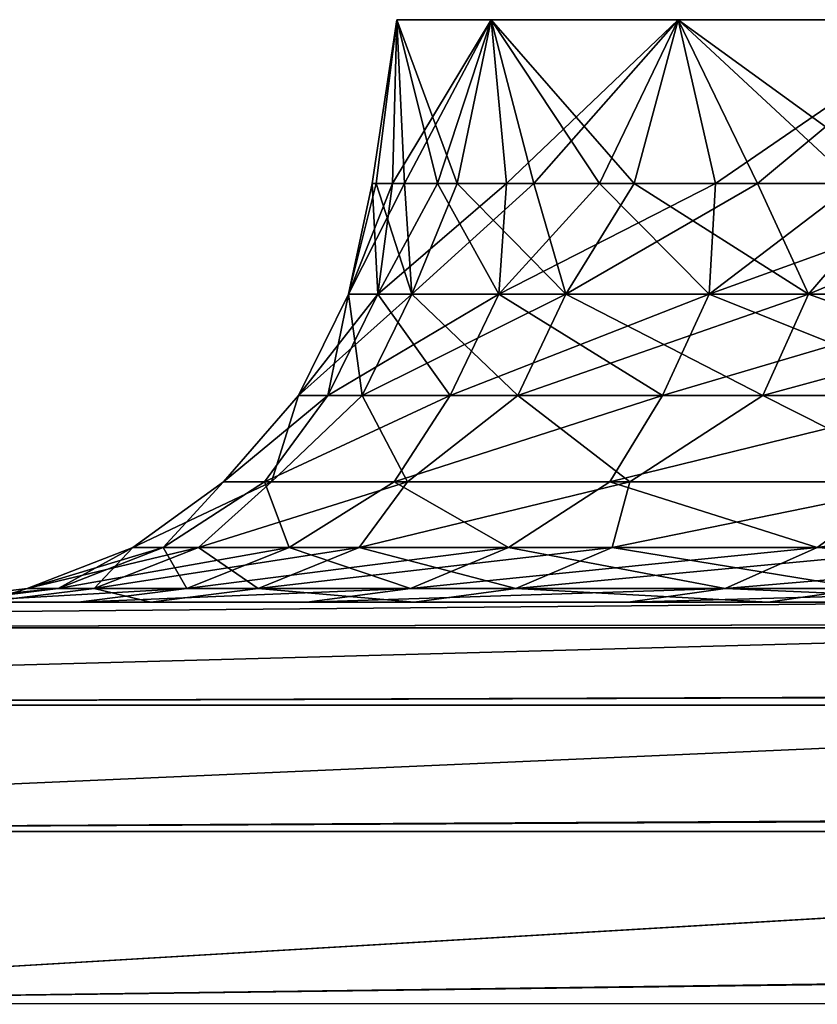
# Model space of a CAD drawing. Header units: millimetres. Extents: x -30 to 30, y -182 to 40.
# Tile 137 of 196: x -2.965 to -2.53, y 34.281 to 34.817. Entities that reach past the tile are written whole.
import ezdxf

# ---------------------------------------------------------------- set-up
doc = ezdxf.new("R2010")
doc.units = ezdxf.units.MM
doc.header["$LTSCALE"] = 65.185185
for name, color, linetype in [('101', 7, 'CONTINUOUS'), ('131', 7, 'CONTINUOUS'), ('138', 7, 'CONTINUOUS'), ('81', 7, 'CONTINUOUS'), ('96', 7, 'CONTINUOUS'), ('98', 7, 'CONTINUOUS'), ('99', 7, 'CONTINUOUS')]:
    doc.layers.add(name, color=color, linetype=linetype)

msp = doc.modelspace()

# ---------------------------------------------------------------- linework, layer by layer
at = {"layer": '101', "linetype": 'Continuous'}
for points in [[(-2.77088, 34.72821, -21.62314), (-2.77301, 34.72821, -21.81537), (-2.78583, 34.66792, -21.68105), (-2.77088, 34.72821, -21.62314)], [(-2.77088, 34.72821, -21.62314), (-2.78583, 34.66792, -21.68105), (-2.75145, 34.66792, -21.30828), (-2.77088, 34.72821, -21.62314)], [(-2.77301, 34.72821, -21.81537), (-2.76182, 34.72821, -22.00729), (-2.78583, 34.66792, -21.68105), (-2.77301, 34.72821, -21.81537)], [(-2.76182, 34.72821, -22.00729), (-2.76994, 34.66792, -22.05507), (-2.78583, 34.66792, -21.68105), (-2.76182, 34.72821, -22.00729)], [(-2.75543, 34.72821, -21.43152), (-2.77088, 34.72821, -21.62314), (-2.75145, 34.66792, -21.30828), (-2.75543, 34.72821, -21.43152)], [(-2.76182, 34.72821, -22.00729), (-2.73737, 34.72821, -22.19797), (-2.76994, 34.66792, -22.05507), (-2.76182, 34.72821, -22.00729)], [(-2.69976, 34.72821, -22.38649), (-2.70405, 34.66792, -22.42359), (-2.76994, 34.66792, -22.05507), (-2.69976, 34.72821, -22.38649)], [(-2.73737, 34.72821, -22.19797), (-2.69976, 34.72821, -22.38649), (-2.76994, 34.66792, -22.05507), (-2.73737, 34.72821, -22.19797)], [(-2.72676, 34.72821, -21.24143), (-2.75543, 34.72821, -21.43152), (-2.75145, 34.66792, -21.30828), (-2.72676, 34.72821, -21.24143)], [(-2.72676, 34.72821, -21.24143), (-2.75145, 34.66792, -21.30828), (-2.66742, 34.66792, -20.94347), (-2.72676, 34.72821, -21.24143)], [(-2.68498, 34.72821, -21.05379), (-2.72676, 34.72821, -21.24143), (-2.66742, 34.66792, -20.94347), (-2.68498, 34.72821, -21.05379)], [(-2.5859, 34.72821, -22.75348), (-2.58937, 34.66792, -22.77995), (-2.70405, 34.66792, -22.42359), (-2.5859, 34.72821, -22.75348)], [(-2.64919, 34.72821, -22.57196), (-2.5859, 34.72821, -22.75348), (-2.70405, 34.66792, -22.42359), (-2.64919, 34.72821, -22.57196)], [(-2.69976, 34.72821, -22.38649), (-2.64919, 34.72821, -22.57196), (-2.70405, 34.66792, -22.42359), (-2.69976, 34.72821, -22.38649)], [(-2.63031, 34.72821, -20.86948), (-2.68498, 34.72821, -21.05379), (-2.66742, 34.66792, -20.94347), (-2.63031, 34.72821, -20.86948)], [(-2.63031, 34.72821, -20.86948), (-2.66742, 34.66792, -20.94347), (-2.53525, 34.66792, -20.59322), (-2.63031, 34.72821, -20.86948)], [(-2.56301, 34.72821, -20.68941), (-2.63031, 34.72821, -20.86948), (-2.53525, 34.66792, -20.59322), (-2.56301, 34.72821, -20.68941)], [(-2.42241, 34.72821, -23.10122), (-2.42795, 34.66792, -23.11772), (-2.58937, 34.66792, -22.77995), (-2.42241, 34.72821, -23.10122)], [(-2.51018, 34.72821, -22.93019), (-2.42241, 34.72821, -23.10122), (-2.58937, 34.66792, -22.77995), (-2.51018, 34.72821, -22.93019)], [(-2.5859, 34.72821, -22.75348), (-2.51018, 34.72821, -22.93019), (-2.58937, 34.66792, -22.77995), (-2.5859, 34.72821, -22.75348)], [(-2.48339, 34.72821, -20.51443), (-2.56301, 34.72821, -20.68941), (-2.53525, 34.66792, -20.59322), (-2.48339, 34.72821, -20.51443)], [(-2.48339, 34.72821, -20.51443), (-2.53525, 34.66792, -20.59322), (-2.35732, 34.66792, -20.26385), (-2.48339, 34.72821, -20.51443)], [(-2.76994, 34.66792, -22.05507), (-2.81313, 34.61257, -21.68038), (-2.78583, 34.66792, -21.68105), (-2.76994, 34.66792, -22.05507)], [(-2.81313, 34.61257, -21.68038), (-2.77841, 34.61257, -21.30395), (-2.78583, 34.66792, -21.68105), (-2.81313, 34.61257, -21.68038)], [(-2.79708, 34.61257, -22.05806), (-2.81313, 34.61257, -21.68038), (-2.76994, 34.66792, -22.05507), (-2.79708, 34.61257, -22.05806)], [(-2.70405, 34.66792, -22.42359), (-2.79708, 34.61257, -22.05806), (-2.76994, 34.66792, -22.05507), (-2.70405, 34.66792, -22.42359)], [(-2.73055, 34.61257, -22.43019), (-2.79708, 34.61257, -22.05806), (-2.70405, 34.66792, -22.42359), (-2.73055, 34.61257, -22.43019)], [(-2.78583, 34.66792, -21.68105), (-2.77841, 34.61257, -21.30395), (-2.75145, 34.66792, -21.30828), (-2.78583, 34.66792, -21.68105)], [(-2.77841, 34.61257, -21.30395), (-2.69356, 34.61257, -20.93557), (-2.75145, 34.66792, -21.30828), (-2.77841, 34.61257, -21.30395)], [(-2.75145, 34.66792, -21.30828), (-2.69356, 34.61257, -20.93557), (-2.66742, 34.66792, -20.94347), (-2.75145, 34.66792, -21.30828)], [(-2.58937, 34.66792, -22.77995), (-2.73055, 34.61257, -22.43019), (-2.70405, 34.66792, -22.42359), (-2.58937, 34.66792, -22.77995)], [(-2.61474, 34.61257, -22.79004), (-2.73055, 34.61257, -22.43019), (-2.58937, 34.66792, -22.77995), (-2.61474, 34.61257, -22.79004)], [(-2.69356, 34.61257, -20.93557), (-2.56009, 34.61257, -20.58189), (-2.66742, 34.66792, -20.94347), (-2.69356, 34.61257, -20.93557)], [(-2.66742, 34.66792, -20.94347), (-2.56009, 34.61257, -20.58189), (-2.53525, 34.66792, -20.59322), (-2.66742, 34.66792, -20.94347)], [(-2.45174, 34.61257, -23.13112), (-2.61474, 34.61257, -22.79004), (-2.42795, 34.66792, -23.11772), (-2.45174, 34.61257, -23.13112)], [(-2.42795, 34.66792, -23.11772), (-2.61474, 34.61257, -22.79004), (-2.58937, 34.66792, -22.77995), (-2.42795, 34.66792, -23.11772)], [(-2.56009, 34.61257, -20.58189), (-2.38042, 34.61257, -20.24929), (-2.53525, 34.66792, -20.59322), (-2.56009, 34.61257, -20.58189)], [(-2.53525, 34.66792, -20.59322), (-2.38042, 34.61257, -20.24929), (-2.35732, 34.66792, -20.26385), (-2.53525, 34.66792, -20.59322)], [(-2.79708, 34.61257, -22.05806), (-2.85399, 34.5656, -21.73581), (-2.81313, 34.61257, -21.68038), (-2.79708, 34.61257, -22.05806)], [(-2.85399, 34.5656, -21.73581), (-2.82788, 34.5656, -21.36458), (-2.81313, 34.61257, -21.68038), (-2.85399, 34.5656, -21.73581)], [(-2.83157, 34.5656, -22.10727), (-2.85399, 34.5656, -21.73581), (-2.79708, 34.61257, -22.05806), (-2.83157, 34.5656, -22.10727)], [(-2.73055, 34.61257, -22.43019), (-2.83157, 34.5656, -22.10727), (-2.79708, 34.61257, -22.05806), (-2.73055, 34.61257, -22.43019)], [(-2.76101, 34.5656, -22.47267), (-2.83157, 34.5656, -22.10727), (-2.73055, 34.61257, -22.43019), (-2.76101, 34.5656, -22.47267)], [(-2.81313, 34.61257, -21.68038), (-2.82788, 34.5656, -21.36458), (-2.77841, 34.61257, -21.30395), (-2.81313, 34.61257, -21.68038)], [(-2.82788, 34.5656, -21.36458), (-2.75369, 34.5656, -20.99991), (-2.77841, 34.61257, -21.30395), (-2.82788, 34.5656, -21.36458)], [(-2.77841, 34.61257, -21.30395), (-2.75369, 34.5656, -20.99991), (-2.69356, 34.61257, -20.93557), (-2.77841, 34.61257, -21.30395)], [(-2.61474, 34.61257, -22.79004), (-2.76101, 34.5656, -22.47267), (-2.73055, 34.61257, -22.43019), (-2.61474, 34.61257, -22.79004)], [(-2.64351, 34.5656, -22.82577), (-2.76101, 34.5656, -22.47267), (-2.61474, 34.61257, -22.79004), (-2.64351, 34.5656, -22.82577)], [(-2.75369, 34.5656, -20.99991), (-2.63268, 34.5656, -20.64799), (-2.69356, 34.61257, -20.93557), (-2.75369, 34.5656, -20.99991)], [(-2.69356, 34.61257, -20.93557), (-2.63268, 34.5656, -20.64799), (-2.56009, 34.61257, -20.58189), (-2.69356, 34.61257, -20.93557)], [(-2.45174, 34.61257, -23.13112), (-2.64351, 34.5656, -22.82577), (-2.61474, 34.61257, -22.79004), (-2.45174, 34.61257, -23.13112)], [(-2.48106, 34.5656, -23.16059), (-2.64351, 34.5656, -22.82577), (-2.45174, 34.61257, -23.13112), (-2.48106, 34.5656, -23.16059)], [(-2.63268, 34.5656, -20.64799), (-2.46691, 34.5656, -20.3148), (-2.56009, 34.61257, -20.58189), (-2.63268, 34.5656, -20.64799)], [(-2.56009, 34.61257, -20.58189), (-2.46691, 34.5656, -20.3148), (-2.38042, 34.61257, -20.24929), (-2.56009, 34.61257, -20.58189)], [(-2.85399, 34.5656, -21.73581), (-2.90345, 34.52986, -21.67814), (-2.82788, 34.5656, -21.36458), (-2.85399, 34.5656, -21.73581)], [(-2.90345, 34.52986, -21.67814), (-2.86762, 34.52986, -21.28963), (-2.82788, 34.5656, -21.36458), (-2.90345, 34.52986, -21.67814)], [(-2.88688, 34.52986, -22.06795), (-2.90345, 34.52986, -21.67814), (-2.85399, 34.5656, -21.73581), (-2.88688, 34.52986, -22.06795)], [(-2.81822, 34.52986, -22.45203), (-2.88688, 34.52986, -22.06795), (-2.83157, 34.5656, -22.10727), (-2.81822, 34.52986, -22.45203)], [(-2.83157, 34.5656, -22.10727), (-2.88688, 34.52986, -22.06795), (-2.85399, 34.5656, -21.73581), (-2.83157, 34.5656, -22.10727)], [(-2.82788, 34.5656, -21.36458), (-2.86762, 34.52986, -21.28963), (-2.75369, 34.5656, -20.99991), (-2.82788, 34.5656, -21.36458)], [(-2.86762, 34.52986, -21.28963), (-2.78004, 34.52986, -20.90942), (-2.75369, 34.5656, -20.99991), (-2.86762, 34.52986, -21.28963)], [(-2.76101, 34.5656, -22.47267), (-2.81822, 34.52986, -22.45203), (-2.83157, 34.5656, -22.10727), (-2.76101, 34.5656, -22.47267)], [(-2.69869, 34.52986, -22.82343), (-2.81822, 34.52986, -22.45203), (-2.76101, 34.5656, -22.47267), (-2.69869, 34.52986, -22.82343)], [(-2.75369, 34.5656, -20.99991), (-2.78004, 34.52986, -20.90942), (-2.63268, 34.5656, -20.64799), (-2.75369, 34.5656, -20.99991)], [(-2.78004, 34.52986, -20.90942), (-2.64229, 34.52986, -20.54438), (-2.63268, 34.5656, -20.64799), (-2.78004, 34.52986, -20.90942)], [(-2.64351, 34.5656, -22.82577), (-2.69869, 34.52986, -22.82343), (-2.76101, 34.5656, -22.47267), (-2.64351, 34.5656, -22.82577)], [(-2.53046, 34.52986, -23.17546), (-2.69869, 34.52986, -22.82343), (-2.64351, 34.5656, -22.82577), (-2.53046, 34.52986, -23.17546)], [(-2.48106, 34.5656, -23.16059), (-2.53046, 34.52986, -23.17546), (-2.64351, 34.5656, -22.82577), (-2.48106, 34.5656, -23.16059)], [(-2.63268, 34.5656, -20.64799), (-2.64229, 34.52986, -20.54438), (-2.46691, 34.5656, -20.3148), (-2.63268, 34.5656, -20.64799)], [(-2.64229, 34.52986, -20.54438), (-2.45685, 34.52986, -20.2011), (-2.46691, 34.5656, -20.3148), (-2.64229, 34.52986, -20.54438)], [(-2.27643, 34.5656, -23.47142), (-2.53046, 34.52986, -23.17546), (-2.48106, 34.5656, -23.16059), (-2.27643, 34.5656, -23.47142)], [(-2.31657, 34.52986, -23.50177), (-2.53046, 34.52986, -23.17546), (-2.27643, 34.5656, -23.47142), (-2.31657, 34.52986, -23.50177)], [(-2.94408, 34.50754, -22.07425), (-2.96097, 34.50754, -21.67672), (-2.88688, 34.52986, -22.06795), (-2.94408, 34.50754, -22.07425)], [(-2.88688, 34.52986, -22.06795), (-2.96097, 34.50754, -21.67672), (-2.90345, 34.52986, -21.67814), (-2.88688, 34.52986, -22.06795)], [(-2.96097, 34.50754, -21.67672), (-2.92443, 34.50754, -21.28051), (-2.90345, 34.52986, -21.67814), (-2.96097, 34.50754, -21.67672)], [(-2.87405, 34.50754, -22.46594), (-2.94408, 34.50754, -22.07425), (-2.81822, 34.52986, -22.45203), (-2.87405, 34.50754, -22.46594)], [(-2.81822, 34.52986, -22.45203), (-2.94408, 34.50754, -22.07425), (-2.88688, 34.52986, -22.06795), (-2.81822, 34.52986, -22.45203)], [(-2.90345, 34.52986, -21.67814), (-2.92443, 34.50754, -21.28051), (-2.86762, 34.52986, -21.28963), (-2.90345, 34.52986, -21.67814)], [(-2.92443, 34.50754, -21.28051), (-2.83512, 34.50754, -20.89277), (-2.86762, 34.52986, -21.28963), (-2.92443, 34.50754, -21.28051)], [(-2.69869, 34.52986, -22.82343), (-2.87405, 34.50754, -22.46594), (-2.81822, 34.52986, -22.45203), (-2.69869, 34.52986, -22.82343)], [(-2.75216, 34.50754, -22.8447), (-2.87405, 34.50754, -22.46594), (-2.69869, 34.52986, -22.82343), (-2.75216, 34.50754, -22.8447)], [(-2.86762, 34.52986, -21.28963), (-2.83512, 34.50754, -20.89277), (-2.78004, 34.52986, -20.90942), (-2.86762, 34.52986, -21.28963)], [(-2.83512, 34.50754, -20.89277), (-2.69464, 34.50754, -20.5205), (-2.78004, 34.52986, -20.90942), (-2.83512, 34.50754, -20.89277)], [(-2.78004, 34.52986, -20.90942), (-2.69464, 34.50754, -20.5205), (-2.64229, 34.52986, -20.54438), (-2.78004, 34.52986, -20.90942)], [(-2.53046, 34.52986, -23.17546), (-2.75216, 34.50754, -22.8447), (-2.69869, 34.52986, -22.82343), (-2.53046, 34.52986, -23.17546)], [(-2.5806, 34.50754, -23.20371), (-2.75216, 34.50754, -22.8447), (-2.53046, 34.52986, -23.17546), (-2.5806, 34.50754, -23.20371)], [(-2.69464, 34.50754, -20.5205), (-2.50553, 34.50754, -20.17042), (-2.64229, 34.52986, -20.54438), (-2.69464, 34.50754, -20.5205)], [(-2.64229, 34.52986, -20.54438), (-2.50553, 34.50754, -20.17042), (-2.45685, 34.52986, -20.2011), (-2.64229, 34.52986, -20.54438)], [(-2.31657, 34.52986, -23.50177), (-2.5806, 34.50754, -23.20371), (-2.53046, 34.52986, -23.17546), (-2.31657, 34.52986, -23.50177)], [(-2.36246, 34.50754, -23.53648), (-2.5806, 34.50754, -23.20371), (-2.31657, 34.52986, -23.50177), (-2.36246, 34.50754, -23.53648)], [(-2.94408, 34.50754, -22.07425), (-3.02191, 34.5, -21.67545), (-2.96097, 34.50754, -21.67672), (-2.94408, 34.50754, -22.07425)], [(-3.02191, 34.5, -21.67545), (-2.98464, 34.5, -21.27103), (-2.96097, 34.50754, -21.67672), (-3.02191, 34.5, -21.67545)], [(-3.00463, 34.5, -22.08118), (-3.02191, 34.5, -21.67545), (-2.94408, 34.50754, -22.07425), (-3.00463, 34.5, -22.08118)], [(-2.87405, 34.50754, -22.46594), (-3.00463, 34.5, -22.08118), (-2.94408, 34.50754, -22.07425), (-2.87405, 34.50754, -22.46594)], [(-2.93313, 34.5, -22.4809), (-3.00463, 34.5, -22.08118), (-2.87405, 34.50754, -22.46594), (-2.93313, 34.5, -22.4809)], [(-2.96097, 34.50754, -21.67672), (-2.98464, 34.5, -21.27103), (-2.92443, 34.50754, -21.28051), (-2.96097, 34.50754, -21.67672)], [(-2.98464, 34.5, -21.27103), (-2.89352, 34.5, -20.87534), (-2.92443, 34.50754, -21.28051), (-2.98464, 34.5, -21.27103)], [(-2.75216, 34.50754, -22.8447), (-2.93313, 34.5, -22.4809), (-2.87405, 34.50754, -22.46594), (-2.75216, 34.50754, -22.8447)], [(-2.80867, 34.5, -22.86752), (-2.93313, 34.5, -22.4809), (-2.75216, 34.50754, -22.8447), (-2.80867, 34.5, -22.86752)], [(-2.92443, 34.50754, -21.28051), (-2.89352, 34.5, -20.87534), (-2.83512, 34.50754, -20.89277), (-2.92443, 34.50754, -21.28051)], [(-2.89352, 34.5, -20.87534), (-2.75014, 34.5, -20.49533), (-2.83512, 34.50754, -20.89277), (-2.89352, 34.5, -20.87534)], [(-2.83512, 34.50754, -20.89277), (-2.75014, 34.5, -20.49533), (-2.69464, 34.50754, -20.5205), (-2.83512, 34.50754, -20.89277)], [(-2.5806, 34.50754, -23.20371), (-2.80867, 34.5, -22.86752), (-2.75216, 34.50754, -22.8447), (-2.5806, 34.50754, -23.20371)], [(-2.63355, 34.5, -23.23388), (-2.80867, 34.5, -22.86752), (-2.5806, 34.50754, -23.20371), (-2.63355, 34.5, -23.23388)], [(-2.75014, 34.5, -20.49533), (-2.55716, 34.5, -20.13805), (-2.69464, 34.50754, -20.5205), (-2.75014, 34.5, -20.49533)], [(-2.69464, 34.50754, -20.5205), (-2.55716, 34.5, -20.13805), (-2.50553, 34.50754, -20.17042), (-2.69464, 34.50754, -20.5205)], [(-2.36246, 34.50754, -23.53648), (-2.63355, 34.5, -23.23388), (-2.5806, 34.50754, -23.20371), (-2.36246, 34.50754, -23.53648)], [(-2.41108, 34.5, -23.57324), (-2.63355, 34.5, -23.23388), (-2.36246, 34.50754, -23.53648), (-2.41108, 34.5, -23.57324)], [(-2.55716, 34.5, -20.13805), (-2.31802, 34.5, -19.80983), (-2.50553, 34.50754, -20.17042), (-2.55716, 34.5, -20.13805)]]:
    msp.add_3dface(points, dxfattribs=at)
at = {"layer": '131', "linetype": 'Continuous'}
for points in [[(-4.10933, 34.5, -23.33718), (-2.41108, 34.5, -23.57324), (-3.95621, 34.486, -23.53274), (-4.10933, 34.5, -23.33718)], [(-3.95621, 34.486, -23.53274), (-2.41108, 34.5, -23.57324), (-2.23226, 34.48777, -23.74745), (-3.95621, 34.486, -23.53274)], [(-2.21873, 34.48601, -23.75956), (-3.95621, 34.486, -23.53274), (-2.23226, 34.48777, -23.74745), (-2.21873, 34.48601, -23.75956)], [(-2.21873, 34.48601, -23.75956), (-3.77309, 34.44394, -23.72822), (-3.95621, 34.486, -23.53274), (-2.21873, 34.48601, -23.75956)], [(-2.01657, 34.44949, -23.92519), (-3.77309, 34.44394, -23.72822), (-2.21873, 34.48601, -23.75956), (-2.01657, 34.44949, -23.92519)], [(-1.9919, 34.44395, -23.9436), (-3.77309, 34.44394, -23.72822), (-2.01657, 34.44949, -23.92519), (-1.9919, 34.44395, -23.9436)], [(-1.9919, 34.44395, -23.9436), (-3.55953, 34.37503, -23.91686), (-3.77309, 34.44394, -23.72822), (-1.9919, 34.44395, -23.9436)], [(-1.76209, 34.38416, -24.09907), (-3.55953, 34.37503, -23.91686), (-1.9919, 34.44395, -23.9436), (-1.76209, 34.38416, -24.09907)], [(-1.73025, 34.37491, -24.11851), (-3.55953, 34.37503, -23.91686), (-1.76209, 34.38416, -24.09907), (-1.73025, 34.37491, -24.11851)], [(-1.73025, 34.37491, -24.11851), (-3.31212, 34.28122, -24.09389), (-3.55953, 34.37503, -23.91686), (-1.73025, 34.37491, -24.11851)], [(-1.50466, 34.30489, -24.243), (-3.31212, 34.28122, -24.09389), (-1.73025, 34.37491, -24.11851), (-1.50466, 34.30489, -24.243)], [(-1.43135, 34.28084, -24.2788), (-3.31212, 34.28122, -24.09389), (-1.50466, 34.30489, -24.243), (-1.43135, 34.28084, -24.2788)], [(-1.43135, 34.28084, -24.2788), (-3.0274, 34.16517, -24.2547), (-3.31212, 34.28122, -24.09389), (-1.43135, 34.28084, -24.2788)]]:
    msp.add_3dface(points, dxfattribs=at)
at = {"layer": '138', "linetype": 'Continuous'}
for points in [[(-2.41108, 34.5, 23.57324), (-4.10933, 34.5, 23.33718), (-3.95618, 34.486, 23.53274), (-2.41108, 34.5, 23.57324)], [(-2.23282, 34.48784, 23.74694), (-2.41108, 34.5, 23.57324), (-3.95618, 34.486, 23.53274), (-2.23282, 34.48784, 23.74694)], [(-2.21873, 34.48601, 23.75956), (-2.23282, 34.48784, 23.74694), (-3.95618, 34.486, 23.53274), (-2.21873, 34.48601, 23.75956)], [(-2.21873, 34.48601, 23.75956), (-3.95618, 34.486, 23.53274), (-3.77304, 34.44394, 23.72822), (-2.21873, 34.48601, 23.75956)], [(-2.01793, 34.44979, 23.92416), (-2.21873, 34.48601, 23.75956), (-3.77304, 34.44394, 23.72822), (-2.01793, 34.44979, 23.92416)], [(-1.99191, 34.44395, 23.94359), (-2.01793, 34.44979, 23.92416), (-3.77304, 34.44394, 23.72822), (-1.99191, 34.44395, 23.94359)], [(-1.99191, 34.44395, 23.94359), (-3.77304, 34.44394, 23.72822), (-3.55946, 34.37503, 23.91687), (-1.99191, 34.44395, 23.94359)], [(-1.7643, 34.38479, 24.09771), (-1.99191, 34.44395, 23.94359), (-3.55946, 34.37503, 23.91687), (-1.7643, 34.38479, 24.09771)], [(-1.73034, 34.37494, 24.11846), (-1.7643, 34.38479, 24.09771), (-3.55946, 34.37503, 23.91687), (-1.73034, 34.37494, 24.11846)], [(-1.73034, 34.37494, 24.11846), (-3.55946, 34.37503, 23.91687), (-3.31208, 34.28122, 24.0939), (-1.73034, 34.37494, 24.11846)], [(-1.50715, 34.3057, 24.24174), (-1.73034, 34.37494, 24.11846), (-3.31208, 34.28122, 24.0939), (-1.50715, 34.3057, 24.24174)], [(-1.43141, 34.28086, 24.27877), (-1.50715, 34.3057, 24.24174), (-3.31208, 34.28122, 24.0939), (-1.43141, 34.28086, 24.27877)], [(-1.43141, 34.28086, 24.27877), (-3.31208, 34.28122, 24.0939), (-3.02744, 34.16517, 24.2547), (-1.43141, 34.28086, 24.27877)], [(-1.27467, 34.22804, 24.34841), (-1.43141, 34.28086, 24.27877), (-3.02744, 34.16517, 24.2547), (-1.27467, 34.22804, 24.34841)]]:
    msp.add_3dface(points, dxfattribs=at)
at = {"layer": '81', "linetype": 'Continuous'}
for points in [[(-2.41108, 34.5, -23.57324), (-4.10933, 34.5, -23.33718), (-2.63355, 34.5, -23.23388), (-2.41108, 34.5, -23.57324)], [(-2.63355, 34.5, -23.23388), (-4.10933, 34.5, -23.33718), (-2.80867, 34.5, -22.86752), (-2.63355, 34.5, -23.23388)], [(-2.80867, 34.5, -22.86752), (-4.10933, 34.5, -23.33718), (-2.93313, 34.5, -22.4809), (-2.80867, 34.5, -22.86752)], [(-2.93313, 34.5, -22.4809), (-4.10933, 34.5, -23.33718), (-3.00463, 34.5, -22.08118), (-2.93313, 34.5, -22.4809)], [(-4.10933, 34.5, 23.33718), (-2.41108, 34.5, 23.57324), (-2.63355, 34.5, 23.23388), (-4.10933, 34.5, 23.33718)], [(-3.00463, 34.5, 22.08118), (-4.10933, 34.5, 23.33718), (-2.93313, 34.5, 22.4809), (-3.00463, 34.5, 22.08118)], [(-2.93313, 34.5, 22.4809), (-4.10933, 34.5, 23.33718), (-2.80867, 34.5, 22.86752), (-2.93313, 34.5, 22.4809)], [(-2.80867, 34.5, 22.86752), (-4.10933, 34.5, 23.33718), (-2.63355, 34.5, 23.23388), (-2.80867, 34.5, 22.86752)], [(-2.89352, 34.5, -20.87534), (-2.98464, 34.5, -21.27103), (-2.89352, 34.5, 20.87534), (-2.89352, 34.5, -20.87534)], [(-2.89352, 34.5, 20.87534), (-2.98464, 34.5, -21.27103), (-2.98464, 34.5, 21.27103), (-2.89352, 34.5, 20.87534)], [(-2.75014, 34.5, -20.49533), (-2.89352, 34.5, -20.87534), (-2.75014, 34.5, 20.49533), (-2.75014, 34.5, -20.49533)], [(-2.75014, 34.5, 20.49533), (-2.89352, 34.5, -20.87534), (-2.89352, 34.5, 20.87534), (-2.75014, 34.5, 20.49533)], [(-2.55716, 34.5, -20.13805), (-2.75014, 34.5, -20.49533), (-2.55716, 34.5, 20.13805), (-2.55716, 34.5, -20.13805)], [(-2.55716, 34.5, 20.13805), (-2.75014, 34.5, -20.49533), (-2.75014, 34.5, 20.49533), (-2.55716, 34.5, 20.13805)], [(-2.31802, 34.5, -19.80983), (-2.55716, 34.5, -20.13805), (-2.31802, 34.5, 19.80983), (-2.31802, 34.5, -19.80983)], [(-2.31802, 34.5, 19.80983), (-2.55716, 34.5, -20.13805), (-2.55716, 34.5, 20.13805), (-2.31802, 34.5, 19.80983)]]:
    msp.add_3dface(points, dxfattribs=at)
at = {"layer": '96', "linetype": 'Continuous'}
for points in [[(-2.77301, 34.72821, 21.81537), (-2.75952, 34.81743, 21.56124), (-2.77088, 34.72821, 21.62314), (-2.77301, 34.72821, 21.81537)], [(-2.75952, 34.81743, 21.93876), (-2.75952, 34.81743, 21.56124), (-2.77301, 34.72821, 21.81537), (-2.75952, 34.81743, 21.93876)], [(-2.76182, 34.72821, 22.00729), (-2.75952, 34.81743, 21.93876), (-2.77301, 34.72821, 21.81537), (-2.76182, 34.72821, 22.00729)], [(-2.77088, 34.72821, 21.62314), (-2.75952, 34.81743, 21.56124), (-2.75543, 34.72821, 21.43152), (-2.77088, 34.72821, 21.62314)], [(-2.73737, 34.72821, 22.19797), (-2.75952, 34.81743, 21.93876), (-2.76182, 34.72821, 22.00729), (-2.73737, 34.72821, 22.19797)], [(-2.70812, 34.81743, 22.31275), (-2.75952, 34.81743, 21.93876), (-2.73737, 34.72821, 22.19797), (-2.70812, 34.81743, 22.31275)], [(-2.75952, 34.81743, 21.56124), (-2.70812, 34.81743, 21.18725), (-2.75543, 34.72821, 21.43152), (-2.75952, 34.81743, 21.56124)], [(-2.75543, 34.72821, 21.43152), (-2.70812, 34.81743, 21.18725), (-2.72676, 34.72821, 21.24143), (-2.75543, 34.72821, 21.43152)], [(-2.69976, 34.72821, 22.38649), (-2.70812, 34.81743, 22.31275), (-2.73737, 34.72821, 22.19797), (-2.69976, 34.72821, 22.38649)], [(-2.72676, 34.72821, 21.24143), (-2.70812, 34.81743, 21.18725), (-2.68498, 34.72821, 21.05379), (-2.72676, 34.72821, 21.24143)], [(-2.70812, 34.81743, 21.18725), (-2.60627, 34.81743, 20.82373), (-2.68498, 34.72821, 21.05379), (-2.70812, 34.81743, 21.18725)], [(-2.64919, 34.72821, 22.57196), (-2.70812, 34.81743, 22.31275), (-2.69976, 34.72821, 22.38649), (-2.64919, 34.72821, 22.57196)], [(-2.60627, 34.81743, 22.67627), (-2.70812, 34.81743, 22.31275), (-2.64919, 34.72821, 22.57196), (-2.60627, 34.81743, 22.67627)], [(-2.68498, 34.72821, 21.05379), (-2.60627, 34.81743, 20.82373), (-2.63031, 34.72821, 20.86948), (-2.68498, 34.72821, 21.05379)], [(-2.5859, 34.72821, 22.75348), (-2.60627, 34.81743, 22.67627), (-2.64919, 34.72821, 22.57196), (-2.5859, 34.72821, 22.75348)], [(-2.63031, 34.72821, 20.86948), (-2.60627, 34.81743, 20.82373), (-2.56301, 34.72821, 20.68941), (-2.63031, 34.72821, 20.86948)], [(-2.51018, 34.72821, 22.93019), (-2.60627, 34.81743, 22.67627), (-2.5859, 34.72821, 22.75348), (-2.51018, 34.72821, 22.93019)], [(-2.45587, 34.81743, 23.02253), (-2.60627, 34.81743, 22.67627), (-2.51018, 34.72821, 22.93019), (-2.45587, 34.81743, 23.02253)], [(-2.60627, 34.81743, 20.82373), (-2.45587, 34.81743, 20.47747), (-2.56301, 34.72821, 20.68941), (-2.60627, 34.81743, 20.82373)], [(-2.56301, 34.72821, 20.68941), (-2.45587, 34.81743, 20.47747), (-2.48339, 34.72821, 20.51443), (-2.56301, 34.72821, 20.68941)]]:
    msp.add_3dface(points, dxfattribs=at)
at = {"layer": '98', "linetype": 'Continuous'}
for points in [[(-2.77088, 34.72821, 21.62314), (-2.75543, 34.72821, 21.43152), (-2.78583, 34.66792, 21.68105), (-2.77088, 34.72821, 21.62314)], [(-2.77301, 34.72821, 21.81537), (-2.78583, 34.66792, 21.68105), (-2.76994, 34.66792, 22.05507), (-2.77301, 34.72821, 21.81537)], [(-2.77301, 34.72821, 21.81537), (-2.77088, 34.72821, 21.62314), (-2.78583, 34.66792, 21.68105), (-2.77301, 34.72821, 21.81537)], [(-2.75543, 34.72821, 21.43152), (-2.75145, 34.66792, 21.30828), (-2.78583, 34.66792, 21.68105), (-2.75543, 34.72821, 21.43152)], [(-2.76182, 34.72821, 22.00729), (-2.77301, 34.72821, 21.81537), (-2.76994, 34.66792, 22.05507), (-2.76182, 34.72821, 22.00729)], [(-2.73737, 34.72821, 22.19797), (-2.76994, 34.66792, 22.05507), (-2.70405, 34.66792, 22.42359), (-2.73737, 34.72821, 22.19797)], [(-2.73737, 34.72821, 22.19797), (-2.76182, 34.72821, 22.00729), (-2.76994, 34.66792, 22.05507), (-2.73737, 34.72821, 22.19797)], [(-2.75543, 34.72821, 21.43152), (-2.72676, 34.72821, 21.24143), (-2.75145, 34.66792, 21.30828), (-2.75543, 34.72821, 21.43152)], [(-2.68498, 34.72821, 21.05379), (-2.66742, 34.66792, 20.94347), (-2.75145, 34.66792, 21.30828), (-2.68498, 34.72821, 21.05379)], [(-2.72676, 34.72821, 21.24143), (-2.68498, 34.72821, 21.05379), (-2.75145, 34.66792, 21.30828), (-2.72676, 34.72821, 21.24143)], [(-2.69976, 34.72821, 22.38649), (-2.73737, 34.72821, 22.19797), (-2.70405, 34.66792, 22.42359), (-2.69976, 34.72821, 22.38649)], [(-2.64919, 34.72821, 22.57196), (-2.70405, 34.66792, 22.42359), (-2.58937, 34.66792, 22.77995), (-2.64919, 34.72821, 22.57196)], [(-2.64919, 34.72821, 22.57196), (-2.69976, 34.72821, 22.38649), (-2.70405, 34.66792, 22.42359), (-2.64919, 34.72821, 22.57196)], [(-2.68498, 34.72821, 21.05379), (-2.63031, 34.72821, 20.86948), (-2.66742, 34.66792, 20.94347), (-2.68498, 34.72821, 21.05379)], [(-2.56301, 34.72821, 20.68941), (-2.53525, 34.66792, 20.59322), (-2.66742, 34.66792, 20.94347), (-2.56301, 34.72821, 20.68941)], [(-2.63031, 34.72821, 20.86948), (-2.56301, 34.72821, 20.68941), (-2.66742, 34.66792, 20.94347), (-2.63031, 34.72821, 20.86948)], [(-2.5859, 34.72821, 22.75348), (-2.64919, 34.72821, 22.57196), (-2.58937, 34.66792, 22.77995), (-2.5859, 34.72821, 22.75348)], [(-2.51018, 34.72821, 22.93019), (-2.58937, 34.66792, 22.77995), (-2.42795, 34.66792, 23.11772), (-2.51018, 34.72821, 22.93019)], [(-2.51018, 34.72821, 22.93019), (-2.5859, 34.72821, 22.75348), (-2.58937, 34.66792, 22.77995), (-2.51018, 34.72821, 22.93019)], [(-2.56301, 34.72821, 20.68941), (-2.48339, 34.72821, 20.51443), (-2.53525, 34.66792, 20.59322), (-2.56301, 34.72821, 20.68941)], [(-2.39184, 34.72821, 20.34539), (-2.35732, 34.66792, 20.26385), (-2.53525, 34.66792, 20.59322), (-2.39184, 34.72821, 20.34539)], [(-2.48339, 34.72821, 20.51443), (-2.39184, 34.72821, 20.34539), (-2.53525, 34.66792, 20.59322), (-2.48339, 34.72821, 20.51443)], [(-2.75145, 34.66792, 21.30828), (-2.81313, 34.61257, 21.68038), (-2.78583, 34.66792, 21.68105), (-2.75145, 34.66792, 21.30828)], [(-2.81313, 34.61257, 21.68038), (-2.79708, 34.61257, 22.05806), (-2.78583, 34.66792, 21.68105), (-2.81313, 34.61257, 21.68038)], [(-2.77841, 34.61257, 21.30395), (-2.81313, 34.61257, 21.68038), (-2.75145, 34.66792, 21.30828), (-2.77841, 34.61257, 21.30395)], [(-2.78583, 34.66792, 21.68105), (-2.79708, 34.61257, 22.05806), (-2.76994, 34.66792, 22.05507), (-2.78583, 34.66792, 21.68105)], [(-2.79708, 34.61257, 22.05806), (-2.73055, 34.61257, 22.43019), (-2.76994, 34.66792, 22.05507), (-2.79708, 34.61257, 22.05806)], [(-2.69356, 34.61257, 20.93557), (-2.77841, 34.61257, 21.30395), (-2.66742, 34.66792, 20.94347), (-2.69356, 34.61257, 20.93557)], [(-2.66742, 34.66792, 20.94347), (-2.77841, 34.61257, 21.30395), (-2.75145, 34.66792, 21.30828), (-2.66742, 34.66792, 20.94347)], [(-2.76994, 34.66792, 22.05507), (-2.73055, 34.61257, 22.43019), (-2.70405, 34.66792, 22.42359), (-2.76994, 34.66792, 22.05507)], [(-2.73055, 34.61257, 22.43019), (-2.61474, 34.61257, 22.79004), (-2.70405, 34.66792, 22.42359), (-2.73055, 34.61257, 22.43019)], [(-2.70405, 34.66792, 22.42359), (-2.61474, 34.61257, 22.79004), (-2.58937, 34.66792, 22.77995), (-2.70405, 34.66792, 22.42359)], [(-2.56009, 34.61257, 20.58189), (-2.69356, 34.61257, 20.93557), (-2.53525, 34.66792, 20.59322), (-2.56009, 34.61257, 20.58189)], [(-2.53525, 34.66792, 20.59322), (-2.69356, 34.61257, 20.93557), (-2.66742, 34.66792, 20.94347), (-2.53525, 34.66792, 20.59322)], [(-2.61474, 34.61257, 22.79004), (-2.45174, 34.61257, 23.13112), (-2.58937, 34.66792, 22.77995), (-2.61474, 34.61257, 22.79004)], [(-2.58937, 34.66792, 22.77995), (-2.45174, 34.61257, 23.13112), (-2.42795, 34.66792, 23.11772), (-2.58937, 34.66792, 22.77995)], [(-2.35732, 34.66792, 20.26385), (-2.56009, 34.61257, 20.58189), (-2.53525, 34.66792, 20.59322), (-2.35732, 34.66792, 20.26385)], [(-2.38042, 34.61257, 20.24929), (-2.56009, 34.61257, 20.58189), (-2.35732, 34.66792, 20.26385), (-2.38042, 34.61257, 20.24929)], [(-2.81313, 34.61257, 21.68038), (-2.85399, 34.5656, 21.73581), (-2.79708, 34.61257, 22.05806), (-2.81313, 34.61257, 21.68038)], [(-2.85399, 34.5656, 21.73581), (-2.83157, 34.5656, 22.10727), (-2.79708, 34.61257, 22.05806), (-2.85399, 34.5656, 21.73581)], [(-2.82788, 34.5656, 21.36458), (-2.85399, 34.5656, 21.73581), (-2.81313, 34.61257, 21.68038), (-2.82788, 34.5656, 21.36458)], [(-2.83157, 34.5656, 22.10727), (-2.76101, 34.5656, 22.47267), (-2.73055, 34.61257, 22.43019), (-2.83157, 34.5656, 22.10727)], [(-2.79708, 34.61257, 22.05806), (-2.83157, 34.5656, 22.10727), (-2.73055, 34.61257, 22.43019), (-2.79708, 34.61257, 22.05806)], [(-2.77841, 34.61257, 21.30395), (-2.82788, 34.5656, 21.36458), (-2.81313, 34.61257, 21.68038), (-2.77841, 34.61257, 21.30395)], [(-2.75369, 34.5656, 20.99991), (-2.82788, 34.5656, 21.36458), (-2.77841, 34.61257, 21.30395), (-2.75369, 34.5656, 20.99991)], [(-2.69356, 34.61257, 20.93557), (-2.75369, 34.5656, 20.99991), (-2.77841, 34.61257, 21.30395), (-2.69356, 34.61257, 20.93557)], [(-2.73055, 34.61257, 22.43019), (-2.76101, 34.5656, 22.47267), (-2.61474, 34.61257, 22.79004), (-2.73055, 34.61257, 22.43019)], [(-2.76101, 34.5656, 22.47267), (-2.64351, 34.5656, 22.82577), (-2.61474, 34.61257, 22.79004), (-2.76101, 34.5656, 22.47267)], [(-2.63268, 34.5656, 20.64799), (-2.75369, 34.5656, 20.99991), (-2.69356, 34.61257, 20.93557), (-2.63268, 34.5656, 20.64799)], [(-2.56009, 34.61257, 20.58189), (-2.63268, 34.5656, 20.64799), (-2.69356, 34.61257, 20.93557), (-2.56009, 34.61257, 20.58189)], [(-2.61474, 34.61257, 22.79004), (-2.64351, 34.5656, 22.82577), (-2.45174, 34.61257, 23.13112), (-2.61474, 34.61257, 22.79004)], [(-2.64351, 34.5656, 22.82577), (-2.48106, 34.5656, 23.16059), (-2.45174, 34.61257, 23.13112), (-2.64351, 34.5656, 22.82577)], [(-2.46691, 34.5656, 20.3148), (-2.63268, 34.5656, 20.64799), (-2.56009, 34.61257, 20.58189), (-2.46691, 34.5656, 20.3148)], [(-2.38042, 34.61257, 20.24929), (-2.46691, 34.5656, 20.3148), (-2.56009, 34.61257, 20.58189), (-2.38042, 34.61257, 20.24929)], [(-2.82788, 34.5656, 21.36458), (-2.90345, 34.52986, 21.67814), (-2.85399, 34.5656, 21.73581), (-2.82788, 34.5656, 21.36458)], [(-2.90345, 34.52986, 21.67814), (-2.88688, 34.52986, 22.06795), (-2.85399, 34.5656, 21.73581), (-2.90345, 34.52986, 21.67814)], [(-2.86762, 34.52986, 21.28963), (-2.90345, 34.52986, 21.67814), (-2.82788, 34.5656, 21.36458), (-2.86762, 34.52986, 21.28963)], [(-2.85399, 34.5656, 21.73581), (-2.88688, 34.52986, 22.06795), (-2.83157, 34.5656, 22.10727), (-2.85399, 34.5656, 21.73581)], [(-2.88688, 34.52986, 22.06795), (-2.81822, 34.52986, 22.45203), (-2.83157, 34.5656, 22.10727), (-2.88688, 34.52986, 22.06795)], [(-2.75369, 34.5656, 20.99991), (-2.86762, 34.52986, 21.28963), (-2.82788, 34.5656, 21.36458), (-2.75369, 34.5656, 20.99991)], [(-2.78004, 34.52986, 20.90942), (-2.86762, 34.52986, 21.28963), (-2.75369, 34.5656, 20.99991), (-2.78004, 34.52986, 20.90942)], [(-2.83157, 34.5656, 22.10727), (-2.81822, 34.52986, 22.45203), (-2.76101, 34.5656, 22.47267), (-2.83157, 34.5656, 22.10727)], [(-2.81822, 34.52986, 22.45203), (-2.69869, 34.52986, 22.82343), (-2.76101, 34.5656, 22.47267), (-2.81822, 34.52986, 22.45203)], [(-2.63268, 34.5656, 20.64799), (-2.78004, 34.52986, 20.90942), (-2.75369, 34.5656, 20.99991), (-2.63268, 34.5656, 20.64799)], [(-2.64229, 34.52986, 20.54438), (-2.78004, 34.52986, 20.90942), (-2.63268, 34.5656, 20.64799), (-2.64229, 34.52986, 20.54438)], [(-2.76101, 34.5656, 22.47267), (-2.69869, 34.52986, 22.82343), (-2.64351, 34.5656, 22.82577), (-2.76101, 34.5656, 22.47267)], [(-2.69869, 34.52986, 22.82343), (-2.53046, 34.52986, 23.17546), (-2.64351, 34.5656, 22.82577), (-2.69869, 34.52986, 22.82343)], [(-2.64351, 34.5656, 22.82577), (-2.53046, 34.52986, 23.17546), (-2.48106, 34.5656, 23.16059), (-2.64351, 34.5656, 22.82577)], [(-2.46691, 34.5656, 20.3148), (-2.64229, 34.52986, 20.54438), (-2.63268, 34.5656, 20.64799), (-2.46691, 34.5656, 20.3148)], [(-2.45685, 34.52986, 20.2011), (-2.64229, 34.52986, 20.54438), (-2.46691, 34.5656, 20.3148), (-2.45685, 34.52986, 20.2011)], [(-2.86762, 34.52986, 21.28963), (-2.96097, 34.50754, 21.67672), (-2.90345, 34.52986, 21.67814), (-2.86762, 34.52986, 21.28963)], [(-2.96097, 34.50754, 21.67672), (-2.94408, 34.50754, 22.07425), (-2.90345, 34.52986, 21.67814), (-2.96097, 34.50754, 21.67672)], [(-2.92443, 34.50754, 21.28051), (-2.96097, 34.50754, 21.67672), (-2.86762, 34.52986, 21.28963), (-2.92443, 34.50754, 21.28051)], [(-2.90345, 34.52986, 21.67814), (-2.94408, 34.50754, 22.07425), (-2.88688, 34.52986, 22.06795), (-2.90345, 34.52986, 21.67814)], [(-2.94408, 34.50754, 22.07425), (-2.87405, 34.50754, 22.46594), (-2.88688, 34.52986, 22.06795), (-2.94408, 34.50754, 22.07425)], [(-2.78004, 34.52986, 20.90942), (-2.92443, 34.50754, 21.28051), (-2.86762, 34.52986, 21.28963), (-2.78004, 34.52986, 20.90942)], [(-2.83512, 34.50754, 20.89277), (-2.92443, 34.50754, 21.28051), (-2.78004, 34.52986, 20.90942), (-2.83512, 34.50754, 20.89277)], [(-2.88688, 34.52986, 22.06795), (-2.87405, 34.50754, 22.46594), (-2.81822, 34.52986, 22.45203), (-2.88688, 34.52986, 22.06795)], [(-2.87405, 34.50754, 22.46594), (-2.75216, 34.50754, 22.8447), (-2.81822, 34.52986, 22.45203), (-2.87405, 34.50754, 22.46594)], [(-2.64229, 34.52986, 20.54438), (-2.83512, 34.50754, 20.89277), (-2.78004, 34.52986, 20.90942), (-2.64229, 34.52986, 20.54438)], [(-2.69464, 34.50754, 20.5205), (-2.83512, 34.50754, 20.89277), (-2.64229, 34.52986, 20.54438), (-2.69464, 34.50754, 20.5205)], [(-2.81822, 34.52986, 22.45203), (-2.75216, 34.50754, 22.8447), (-2.69869, 34.52986, 22.82343), (-2.81822, 34.52986, 22.45203)], [(-2.75216, 34.50754, 22.8447), (-2.5806, 34.50754, 23.20371), (-2.69869, 34.52986, 22.82343), (-2.75216, 34.50754, 22.8447)], [(-2.69869, 34.52986, 22.82343), (-2.5806, 34.50754, 23.20371), (-2.53046, 34.52986, 23.17546), (-2.69869, 34.52986, 22.82343)], [(-2.45685, 34.52986, 20.2011), (-2.69464, 34.50754, 20.5205), (-2.64229, 34.52986, 20.54438), (-2.45685, 34.52986, 20.2011)], [(-2.50553, 34.50754, 20.17042), (-2.69464, 34.50754, 20.5205), (-2.45685, 34.52986, 20.2011), (-2.50553, 34.50754, 20.17042)], [(-2.5806, 34.50754, 23.20371), (-2.36246, 34.50754, 23.53648), (-2.53046, 34.52986, 23.17546), (-2.5806, 34.50754, 23.20371)], [(-2.98464, 34.5, 21.27103), (-3.02191, 34.5, 21.67545), (-2.96097, 34.50754, 21.67672), (-2.98464, 34.5, 21.27103)], [(-3.02191, 34.5, 21.67545), (-3.00463, 34.5, 22.08118), (-2.94408, 34.50754, 22.07425), (-3.02191, 34.5, 21.67545)], [(-2.96097, 34.50754, 21.67672), (-3.02191, 34.5, 21.67545), (-2.94408, 34.50754, 22.07425), (-2.96097, 34.50754, 21.67672)], [(-3.00463, 34.5, 22.08118), (-2.93313, 34.5, 22.4809), (-2.87405, 34.50754, 22.46594), (-3.00463, 34.5, 22.08118)], [(-2.94408, 34.50754, 22.07425), (-3.00463, 34.5, 22.08118), (-2.87405, 34.50754, 22.46594), (-2.94408, 34.50754, 22.07425)], [(-2.92443, 34.50754, 21.28051), (-2.98464, 34.5, 21.27103), (-2.96097, 34.50754, 21.67672), (-2.92443, 34.50754, 21.28051)], [(-2.89352, 34.5, 20.87534), (-2.98464, 34.5, 21.27103), (-2.92443, 34.50754, 21.28051), (-2.89352, 34.5, 20.87534)], [(-2.93313, 34.5, 22.4809), (-2.80867, 34.5, 22.86752), (-2.75216, 34.50754, 22.8447), (-2.93313, 34.5, 22.4809)], [(-2.87405, 34.50754, 22.46594), (-2.93313, 34.5, 22.4809), (-2.75216, 34.50754, 22.8447), (-2.87405, 34.50754, 22.46594)], [(-2.83512, 34.50754, 20.89277), (-2.89352, 34.5, 20.87534), (-2.92443, 34.50754, 21.28051), (-2.83512, 34.50754, 20.89277)], [(-2.75014, 34.5, 20.49533), (-2.89352, 34.5, 20.87534), (-2.83512, 34.50754, 20.89277), (-2.75014, 34.5, 20.49533)], [(-2.69464, 34.50754, 20.5205), (-2.75014, 34.5, 20.49533), (-2.83512, 34.50754, 20.89277), (-2.69464, 34.50754, 20.5205)], [(-2.80867, 34.5, 22.86752), (-2.63355, 34.5, 23.23388), (-2.5806, 34.50754, 23.20371), (-2.80867, 34.5, 22.86752)], [(-2.75216, 34.50754, 22.8447), (-2.80867, 34.5, 22.86752), (-2.5806, 34.50754, 23.20371), (-2.75216, 34.50754, 22.8447)], [(-2.55716, 34.5, 20.13805), (-2.75014, 34.5, 20.49533), (-2.69464, 34.50754, 20.5205), (-2.55716, 34.5, 20.13805)], [(-2.50553, 34.50754, 20.17042), (-2.55716, 34.5, 20.13805), (-2.69464, 34.50754, 20.5205), (-2.50553, 34.50754, 20.17042)], [(-2.63355, 34.5, 23.23388), (-2.41108, 34.5, 23.57324), (-2.5806, 34.50754, 23.20371), (-2.63355, 34.5, 23.23388)], [(-2.5806, 34.50754, 23.20371), (-2.41108, 34.5, 23.57324), (-2.36246, 34.50754, 23.53648), (-2.5806, 34.50754, 23.20371)], [(-2.31802, 34.5, 19.80983), (-2.55716, 34.5, 20.13805), (-2.50553, 34.50754, 20.17042), (-2.31802, 34.5, 19.80983)]]:
    msp.add_3dface(points, dxfattribs=at)
at = {"layer": '99', "linetype": 'Continuous'}
for points in [[(-2.77301, 34.72821, -21.81537), (-2.75952, 34.81743, -21.93876), (-2.76182, 34.72821, -22.00729), (-2.77301, 34.72821, -21.81537)], [(-2.77088, 34.72821, -21.62314), (-2.75952, 34.81743, -21.93876), (-2.77301, 34.72821, -21.81537), (-2.77088, 34.72821, -21.62314)], [(-2.75543, 34.72821, -21.43152), (-2.75952, 34.81743, -21.56124), (-2.77088, 34.72821, -21.62314), (-2.75543, 34.72821, -21.43152)], [(-2.75952, 34.81743, -21.56124), (-2.75952, 34.81743, -21.93876), (-2.77088, 34.72821, -21.62314), (-2.75952, 34.81743, -21.56124)], [(-2.76182, 34.72821, -22.00729), (-2.70812, 34.81743, -22.31275), (-2.73737, 34.72821, -22.19797), (-2.76182, 34.72821, -22.00729)], [(-2.75952, 34.81743, -21.93876), (-2.70812, 34.81743, -22.31275), (-2.76182, 34.72821, -22.00729), (-2.75952, 34.81743, -21.93876)], [(-2.72676, 34.72821, -21.24143), (-2.75952, 34.81743, -21.56124), (-2.75543, 34.72821, -21.43152), (-2.72676, 34.72821, -21.24143)], [(-2.70812, 34.81743, -21.18725), (-2.75952, 34.81743, -21.56124), (-2.72676, 34.72821, -21.24143), (-2.70812, 34.81743, -21.18725)], [(-2.73737, 34.72821, -22.19797), (-2.70812, 34.81743, -22.31275), (-2.69976, 34.72821, -22.38649), (-2.73737, 34.72821, -22.19797)], [(-2.68498, 34.72821, -21.05379), (-2.70812, 34.81743, -21.18725), (-2.72676, 34.72821, -21.24143), (-2.68498, 34.72821, -21.05379)], [(-2.70812, 34.81743, -22.31275), (-2.60627, 34.81743, -22.67627), (-2.69976, 34.72821, -22.38649), (-2.70812, 34.81743, -22.31275)], [(-2.60627, 34.81743, -20.82373), (-2.70812, 34.81743, -21.18725), (-2.63031, 34.72821, -20.86948), (-2.60627, 34.81743, -20.82373)], [(-2.63031, 34.72821, -20.86948), (-2.70812, 34.81743, -21.18725), (-2.68498, 34.72821, -21.05379), (-2.63031, 34.72821, -20.86948)], [(-2.69976, 34.72821, -22.38649), (-2.60627, 34.81743, -22.67627), (-2.64919, 34.72821, -22.57196), (-2.69976, 34.72821, -22.38649)], [(-2.64919, 34.72821, -22.57196), (-2.60627, 34.81743, -22.67627), (-2.5859, 34.72821, -22.75348), (-2.64919, 34.72821, -22.57196)], [(-2.56301, 34.72821, -20.68941), (-2.60627, 34.81743, -20.82373), (-2.63031, 34.72821, -20.86948), (-2.56301, 34.72821, -20.68941)], [(-2.60627, 34.81743, -22.67627), (-2.45587, 34.81743, -23.02253), (-2.5859, 34.72821, -22.75348), (-2.60627, 34.81743, -22.67627)], [(-2.45587, 34.81743, -20.47747), (-2.60627, 34.81743, -20.82373), (-2.48339, 34.72821, -20.51443), (-2.45587, 34.81743, -20.47747)], [(-2.48339, 34.72821, -20.51443), (-2.60627, 34.81743, -20.82373), (-2.56301, 34.72821, -20.68941), (-2.48339, 34.72821, -20.51443)], [(-2.5859, 34.72821, -22.75348), (-2.45587, 34.81743, -23.02253), (-2.51018, 34.72821, -22.93019), (-2.5859, 34.72821, -22.75348)]]:
    msp.add_3dface(points, dxfattribs=at)

doc.saveas('drawing.dxf')
